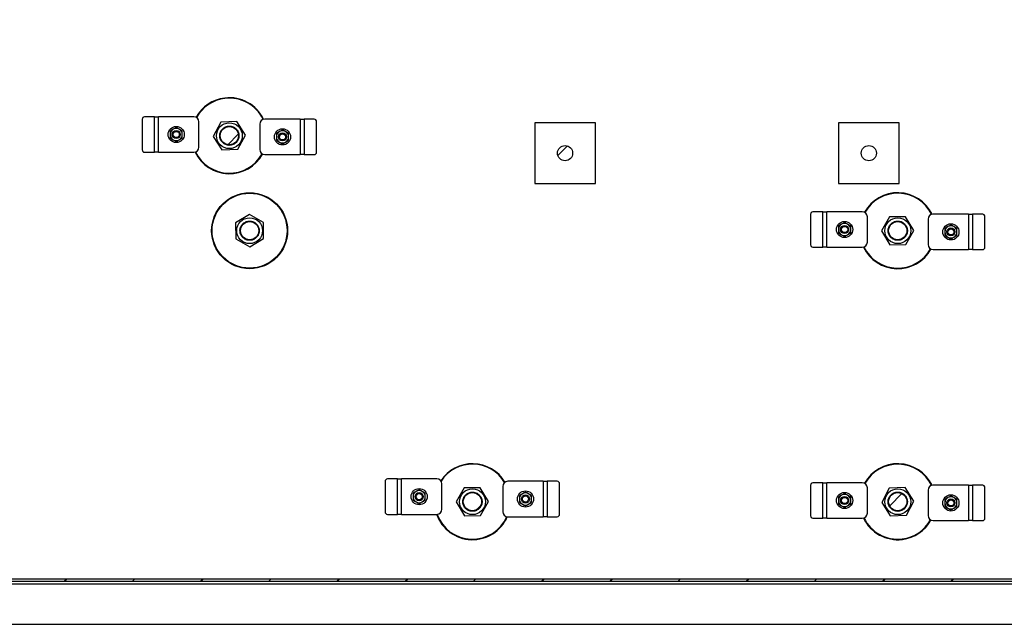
# Model space of a CAD drawing. Header units: millimetres. Extents: x 0 to 841, y 0 to 594.
# Tile 26 of 190: x 420 to 485, y 146 to 186. Entities that reach past the tile are written whole.
import ezdxf

# ---------------------------------------------------------------- set-up
doc = ezdxf.new("R2010")
doc.units = ezdxf.units.MM
doc.layers.add('COTES', color=1, linetype='Continuous')
doc.layers.add('TRAIT-FINS', color=9, linetype='Continuous')
doc.layers.add('TRAIT-FORT', color=4, linetype='Continuous', lineweight=25)
doc.styles.add('SLDTEXTSTYLE0', font='TXT', dxfattribs={"width": 0.75})
doc.dimstyles.new('SLDDIMSTYLE0', dxfattribs={"dimtxt": 3, "dimasz": 2, "dimexe": 0, "dimexo": 0.0625, "dimgap": 0.75, "dimtad": 1, "dimdec": 0, "dimlfac": 30, "dimrnd": 1e-09, "dimzin": 12, "dimdsep": 46, "dimtxsty": 'SLDTEXTSTYLE0', "dimsah": 1, "dimcen": 0.09, "dimadec": 0, "dimazin": 3, "dimtfac": 1, "dimtdec": 0, "dimtofl": 0, "dimtmove": 0, "dimatfit": 3, "dimfxl": 1, "dimfrac": 2, "dimtolj": 1, "dimtzin": 12, "dimarcsym": 0})

# ---------------------------------------------------------------- blocks, each defined once
blk = doc.blocks.new('_D_38')
at = {"layer": 'COTES', "color": 1, "transparency": 16777216}
for p, q in [((433.741, 248.368), (433.741, 277.051)), ((507.741, 173.034), (507.741, 277.051)), ((433.741, 276.051), (507.741, 276.051))]:
    blk.add_line(p, q, dxfattribs=at)
for points in [[(433.741, 276.051), (435.741, 275.551), (435.741, 276.551)], [(507.741, 276.051), (505.741, 276.551), (505.741, 275.551)]]:
    blk.add_solid(points, dxfattribs=at)
at = {"layer": 'COTES', "color": 1, "transparency": 16777216, "insert": (466.308, 279.919), "char_height": 3, "attachment_point": 1, "style": 'SLDTEXTSTYLE0'}
blk.add_mtext('2220', dxfattribs=at)

msp = doc.modelspace()

# ---------------------------------------------------------------- hatches: boundary and pattern name
at = {"layer": 'TRAIT-FINS'}
h = msp.add_hatch(dxfattribs=at)
h.set_pattern_fill('ANSI32', color=9, style=0)
edge = h.paths.add_edge_path(flags=0)
edge.add_arc((433.741, 178.284), 0.6, 0, 360)
h = msp.add_hatch(dxfattribs=at)
h.set_pattern_fill('ANSI31', color=9, style=0)
edge = h.paths.add_edge_path(flags=0)
edge.add_arc((455.841, 177.134), 0.5, 0, 360)
h = msp.add_hatch(dxfattribs=at)
h.set_pattern_fill('ANSI31', color=9, style=0)
edge = h.paths.add_edge_path(flags=0)
edge.add_arc((475.841, 177.134), 0.5, 0, 360)
h = msp.add_hatch(dxfattribs=at)
h.set_pattern_fill('ANSI32', color=9, style=0)
edge = h.paths.add_edge_path(flags=0)
edge.add_arc((435.074, 172.034), 0.6, 0, 360)
h = msp.add_hatch(dxfattribs=at)
h.set_pattern_fill('ANSI32', color=9, style=0)
edge = h.paths.add_edge_path(flags=0)
edge.add_arc((477.741, 172.034), 0.6, 0, 360)
h = msp.add_hatch(dxfattribs=at)
h.set_pattern_fill('ANSI32', color=9, style=0)
edge = h.paths.add_edge_path(flags=0)
edge.add_arc((449.741, 154.201), 0.6, 0, 360)
h = msp.add_hatch(dxfattribs=at)
h.set_pattern_fill('ANSI32', color=9, style=0)
edge = h.paths.add_edge_path(flags=0)
edge.add_arc((477.741, 154.201), 0.6, 0, 360)
h = msp.add_hatch(dxfattribs=at)
h.set_pattern_fill('ANSI31', color=9, style=0)
h.paths.add_polyline_path([(535.841, 149.134), (329.547, 149.134), (329.547, 148.968), (535.841, 148.968)], flags=0)

# ---------------------------------------------------------------- linework, layer by layer
at = {"layer": 'TRAIT-FORT', "color": 4, "linetype": 'Continuous', "lineweight": 25}
for p, q in [((428.004, 179.363), (428.004, 177.363)), ((428.808, 179.53), (428.149, 179.53)), ((428.808, 177.196), (428.808, 179.53)), ((428.808, 179.53), (429.075, 179.53)), ((429.075, 177.196), (429.075, 179.53)), ((431.408, 179.53), (429.075, 179.53)), ((431.742, 177.53), (431.742, 179.196)), ((433.175, 179.179), (432.683, 178.241)), ((434.233, 179.222), (433.175, 179.179)), ((434.798, 178.327), (434.233, 179.222)), ((435.74, 179.039), (435.74, 177.372)), ((438.407, 179.372), (436.073, 179.372)), ((438.407, 179.372), (438.407, 177.039)), ((438.407, 179.372), (438.673, 179.372)), ((438.673, 179.372), (438.673, 177.039)), ((439.333, 179.372), (438.673, 179.372)), ((439.477, 177.206), (439.477, 179.206)), ((457.841, 179.134), (453.841, 179.134)), ((453.841, 179.134), (453.841, 175.134)), ((457.841, 175.134), (457.841, 179.134)), ((477.841, 179.134), (473.841, 179.134)), ((473.841, 179.134), (473.841, 175.134)), ((477.841, 175.134), (477.841, 179.134)), ((434.307, 177.39), (434.798, 178.327)), ((432.683, 178.241), (433.249, 177.347)), ((428.149, 177.196), (428.808, 177.196)), ((429.075, 177.196), (428.808, 177.196)), ((429.075, 177.196), (431.408, 177.196)), ((433.249, 177.347), (434.307, 177.39)), ((436.073, 177.039), (438.407, 177.039)), ((438.673, 177.039), (438.407, 177.039)), ((438.673, 177.039), (439.333, 177.039)), ((453.841, 175.134), (457.841, 175.134)), ((473.841, 175.134), (477.841, 175.134)), ((435.061, 173.093), (434.151, 172.552)), ((435.984, 172.574), (435.061, 173.093)), ((472.004, 173.113), (472.004, 171.113)), ((472.808, 173.28), (472.149, 173.28)), ((472.808, 170.946), (472.808, 173.28)), ((472.808, 173.28), (473.075, 173.28)), ((473.075, 170.946), (473.075, 173.28)), ((475.408, 173.28), (473.075, 173.28)), ((482.407, 173.122), (480.073, 173.122)), ((482.407, 173.122), (482.407, 170.789)), ((482.407, 173.122), (482.673, 173.122)), ((482.673, 173.122), (482.673, 170.789)), ((483.333, 173.122), (482.673, 173.122)), ((434.151, 172.552), (434.164, 171.494)), ((435.997, 171.516), (435.984, 172.574)), ((475.742, 171.28), (475.742, 172.946)), ((477.201, 172.944), (476.682, 172.021)), ((478.259, 172.957), (477.201, 172.944)), ((478.799, 172.047), (478.259, 172.957)), ((479.74, 172.789), (479.74, 171.122)), ((483.477, 170.956), (483.477, 172.956)), ((476.682, 172.021), (477.223, 171.111)), ((478.281, 171.124), (478.799, 172.047)), ((434.164, 171.494), (435.087, 170.976)), ((435.087, 170.976), (435.997, 171.516)), ((477.223, 171.111), (478.281, 171.124)), ((472.149, 170.946), (472.808, 170.946)), ((473.075, 170.946), (472.808, 170.946)), ((473.075, 170.946), (475.408, 170.946)), ((480.073, 170.789), (482.407, 170.789)), ((482.673, 170.789), (482.407, 170.789)), ((482.673, 170.789), (483.333, 170.789)), ((444.804, 155.702), (444.144, 155.702)), ((444.804, 153.369), (444.804, 155.702)), ((444.804, 155.702), (445.07, 155.702)), ((445.07, 153.369), (445.07, 155.702)), ((447.404, 155.702), (445.07, 155.702)), ((444, 155.535), (444, 153.535)), ((447.737, 153.702), (447.737, 155.369)), ((449.201, 155.111), (448.682, 154.188)), ((450.259, 155.124), (449.201, 155.111)), ((450.799, 154.214), (450.259, 155.124)), ((451.735, 155.211), (451.735, 153.545)), ((454.402, 155.545), (452.069, 155.545)), ((454.402, 155.545), (454.402, 153.211)), ((454.402, 155.545), (454.669, 155.545)), ((454.669, 155.545), (454.669, 153.211)), ((455.328, 155.545), (454.669, 155.545)), ((455.473, 153.378), (455.473, 155.378)), ((472.004, 155.28), (472.004, 153.28)), ((472.808, 155.446), (472.149, 155.446)), ((472.808, 153.113), (472.808, 155.446)), ((472.808, 155.446), (473.075, 155.446)), ((475.408, 155.446), (473.075, 155.446)), ((473.075, 153.113), (473.075, 155.446)), ((475.742, 153.446), (475.742, 155.113)), ((477.175, 155.095), (476.683, 154.158)), ((478.233, 155.138), (477.175, 155.095)), ((478.798, 154.244), (478.233, 155.138)), ((479.74, 154.956), (479.74, 153.289)), ((482.407, 155.289), (480.073, 155.289)), ((482.407, 155.289), (482.407, 152.956)), ((482.407, 155.289), (482.673, 155.289)), ((482.673, 155.289), (482.673, 152.956)), ((483.333, 155.289), (482.673, 155.289)), ((483.477, 153.122), (483.477, 155.122)), ((448.682, 154.188), (449.223, 153.278)), ((450.281, 153.291), (450.799, 154.214)), ((476.683, 154.158), (477.249, 153.264)), ((478.307, 153.306), (478.798, 154.244)), ((444.144, 153.369), (444.804, 153.369)), ((445.07, 153.369), (444.804, 153.369)), ((445.07, 153.369), (447.404, 153.369)), ((449.223, 153.278), (450.281, 153.291)), ((452.069, 153.211), (454.402, 153.211)), ((454.669, 153.211), (454.402, 153.211)), ((454.669, 153.211), (455.328, 153.211)), ((472.149, 153.113), (472.808, 153.113)), ((473.075, 153.113), (472.808, 153.113)), ((473.075, 153.113), (475.408, 153.113)), ((477.249, 153.264), (478.307, 153.306)), ((480.073, 152.956), (482.407, 152.956)), ((482.673, 152.956), (482.407, 152.956)), ((482.673, 152.956), (483.333, 152.956)), ((329.547, 149.134), (535.841, 149.134)), ((329.547, 148.968), (535.841, 148.968)), ((329.547, 148.801), (535.841, 148.801)), ((329.547, 146.134), (535.841, 146.134))]:
    msp.add_line(p, q, dxfattribs=at)
for centre, radius in [((433.741, 178.284), 0.852), ((430.242, 178.363), 0.533), ((430.242, 178.363), 0.267), ((430.242, 178.363), 0.203), ((433.741, 178.284), 0.6), ((437.24, 178.206), 0.533), ((437.24, 178.206), 0.267), ((437.24, 178.206), 0.203), ((455.841, 177.134), 0.5), ((475.841, 177.134), 0.5), ((435.074, 172.034), 2.5), ((435.074, 172.034), 2.467), ((435.074, 172.034), 0.852), ((435.074, 172.034), 0.6), ((474.242, 172.113), 0.533), ((477.741, 172.034), 0.852), ((477.741, 172.034), 0.6), ((481.24, 171.956), 0.533), ((474.242, 172.113), 0.267), ((474.242, 172.113), 0.203), ((481.24, 171.956), 0.267), ((481.24, 171.956), 0.203), ((446.237, 154.535), 0.533), ((449.741, 154.201), 0.852), ((477.741, 154.201), 0.852), ((446.237, 154.535), 0.267), ((446.237, 154.535), 0.203), ((449.741, 154.201), 0.6), ((453.235, 154.378), 0.533), ((453.235, 154.378), 0.267), ((453.235, 154.378), 0.203), ((474.242, 154.28), 0.533), ((474.242, 154.28), 0.267), ((474.242, 154.28), 0.203), ((477.741, 154.201), 0.6), ((481.24, 154.122), 0.533), ((481.24, 154.122), 0.267), ((481.24, 154.122), 0.203)]:
    msp.add_circle(centre, radius, dxfattribs=at)
for centre, radius, start, end in [((433.741, 178.284), 2.5, 96.9484, 151.00638), ((433.741, 178.284), 2.467, 96.9484, 151.00373), ((433.741, 178.284), 2.5, 25.56706, 96.9484), ((433.741, 178.284), 2.467, 25.69337, 96.9484), ((428.161, 179.373), 0.157, 94.40195, 183.81126), ((431.408, 179.196), 0.333, 360, 90), ((436.073, 179.039), 0.333, 90, 180), ((439.321, 179.216), 0.157, 356.18874, 85.59805), ((430.242, 178.363), 0.4, 120, 180), ((430.242, 178.363), 0.4, 180, 240), ((430.242, 178.363), 0.4, 60, 120), ((430.242, 178.363), 0.4, 0, 60), ((430.242, 178.363), 0.4, 300, 0), ((437.24, 178.206), 0.4, 120, 180), ((437.24, 178.206), 0.4, 60, 120), ((437.24, 178.206), 0.4, 0, 60), ((430.242, 178.363), 0.4, 240, 300), ((437.24, 178.206), 0.4, 180, 240), ((437.24, 178.206), 0.4, 240, 300), ((437.24, 178.206), 0.4, 300, 0), ((428.161, 177.352), 0.157, 176.18874, 265.59805), ((431.408, 177.53), 0.333, 270, 360), ((433.741, 178.284), 2.5, 205.56706, 331.00638), ((433.741, 178.284), 2.467, 205.69337, 331.00373), ((436.073, 177.372), 0.333, 180, 270), ((439.321, 177.195), 0.157, 274.40195, 3.81126), ((477.741, 172.034), 2.5, 25.56707, 151.00638), ((477.741, 172.034), 2.467, 25.69337, 151.00373), ((472.161, 173.123), 0.157, 94.40195, 183.81126), ((475.408, 172.946), 0.333, 360, 90), ((480.073, 172.789), 0.333, 90, 180), ((483.321, 172.966), 0.157, 356.18874, 85.59805), ((474.242, 172.113), 0.4, 120, 180), ((474.242, 172.113), 0.4, 60, 120), ((474.242, 172.113), 0.4, 0, 60), ((474.242, 172.113), 0.4, 180, 240), ((474.242, 172.113), 0.4, 300, 0), ((481.24, 171.956), 0.4, 120, 180), ((481.24, 171.956), 0.4, 180, 240), ((481.24, 171.956), 0.4, 60, 120), ((481.24, 171.956), 0.4, 0, 60), ((481.24, 171.956), 0.4, 300, 0), ((474.242, 172.113), 0.4, 240, 300), ((475.408, 171.28), 0.333, 270, 360), ((480.073, 171.122), 0.333, 180, 270), ((481.24, 171.956), 0.4, 240, 300), ((472.161, 171.102), 0.157, 176.18874, 265.59805), ((477.741, 172.034), 2.5, 205.56707, 331.00638), ((477.741, 172.034), 2.467, 205.69337, 331.00373), ((483.321, 170.945), 0.157, 274.40195, 3.81126), ((449.741, 154.201), 2.5, 31.0067, 146.41145), ((449.741, 154.201), 2.467, 30.93108, 146.68199), ((477.741, 154.201), 2.5, 25.56706, 151.00638), ((477.741, 154.201), 2.467, 25.69337, 151.00373), ((444.156, 155.546), 0.157, 94.40195, 183.81126), ((447.404, 155.369), 0.333, 360, 90), ((446.237, 154.535), 0.4, 60, 120), ((452.069, 155.211), 0.333, 90, 180), ((455.316, 155.388), 0.157, 356.18874, 85.59805), ((472.161, 155.29), 0.157, 94.40195, 183.81126), ((475.408, 155.113), 0.333, 360, 90), ((480.073, 154.956), 0.333, 90, 180), ((483.321, 155.133), 0.157, 356.18874, 85.59805), ((446.237, 154.535), 0.4, 120, 180), ((446.237, 154.535), 0.4, 180, 240), ((446.237, 154.535), 0.4, 0, 60), ((446.237, 154.535), 0.4, 300, 0), ((453.235, 154.378), 0.4, 120, 180), ((453.235, 154.378), 0.4, 180, 240), ((453.235, 154.378), 0.4, 60, 120), ((453.235, 154.378), 0.4, 0, 60), ((453.235, 154.378), 0.4, 300, 0), ((474.242, 154.28), 0.4, 120, 180), ((474.242, 154.28), 0.4, 180, 240), ((474.242, 154.28), 0.4, 60, 120), ((474.242, 154.28), 0.4, 0, 60), ((474.242, 154.28), 0.4, 300, 0), ((481.24, 154.122), 0.4, 120, 180), ((481.24, 154.122), 0.4, 60, 120), ((481.24, 154.122), 0.4, 0, 60), ((446.237, 154.535), 0.4, 240, 300), ((447.404, 153.702), 0.333, 270, 360), ((453.235, 154.378), 0.4, 240, 300), ((474.242, 154.28), 0.4, 240, 300), ((481.24, 154.122), 0.4, 180, 240), ((481.24, 154.122), 0.4, 240, 300), ((481.24, 154.122), 0.4, 300, 0), ((444.156, 153.525), 0.157, 176.18874, 265.59805), ((449.741, 154.201), 2.5, 199.44148, 336.72178), ((449.741, 154.201), 2.467, 199.70672, 336.5152), ((452.069, 153.545), 0.333, 180, 270), ((455.316, 153.368), 0.157, 274.40195, 3.81126), ((472.161, 153.269), 0.157, 176.18874, 265.59805), ((475.408, 153.446), 0.333, 270, 360), ((477.741, 154.201), 2.5, 205.56706, 276.9484), ((477.741, 154.201), 2.467, 205.69337, 276.9484), ((477.741, 154.201), 2.467, 276.9484, 331.00373), ((477.741, 154.201), 2.5, 276.9484, 331.00638), ((480.073, 153.289), 0.333, 180, 270), ((483.321, 153.112), 0.157, 274.40195, 3.81126)]:
    msp.add_arc(centre, radius, start, end, dxfattribs=at)
for points, knots in [([(433.18, 178.578), (433.2, 178.612), (433.241, 178.68), (433.327, 178.768), (433.431, 178.842), (433.551, 178.893), (433.658, 178.915), (433.744, 178.919), (433.828, 178.914), (433.928, 178.894), (434, 178.861), (434.035, 178.845)], [0, 0, 0, 0, 0.116497, 0.239972, 0.36858, 0.499917, 0.631255, 0.695633, 0.760028, 0.883503, 1, 1, 1, 1]), ([(430.042, 178.709), (430.008, 178.69), (429.941, 178.651), (429.875, 178.613), (429.842, 178.594)], [0, 0, 0, 0, 0.497844, 1, 1, 1, 1]), ([(429.842, 178.594), (429.842, 178.556), (429.842, 178.479), (429.842, 178.402), (429.842, 178.363)], [0, 0, 0, 0, 0.4981655, 1, 1, 1, 1]), ([(429.842, 178.363), (429.842, 178.324), (429.842, 178.247), (429.842, 178.17), (429.842, 178.132)], [0, 0, 0, 0, 0.497844, 1, 1, 1, 1]), ([(430.242, 178.825), (430.209, 178.806), (430.143, 178.767), (430.075, 178.729), (430.042, 178.709)], [0, 0, 0, 0, 0.498165, 1, 1, 1, 1]), ([(430.442, 178.709), (430.408, 178.729), (430.341, 178.767), (430.275, 178.806), (430.242, 178.825)], [0, 0, 0, 0, 0.4978438, 1, 1, 1, 1]), ([(430.642, 178.594), (430.609, 178.613), (430.543, 178.651), (430.475, 178.69), (430.442, 178.709)], [0, 0, 0, 0, 0.498165, 1, 1, 1, 1]), ([(430.642, 178.363), (430.642, 178.401), (430.642, 178.479), (430.642, 178.555), (430.642, 178.594)], [0, 0, 0, 0, 0.497844, 1, 1, 1, 1]), ([(430.642, 178.132), (430.642, 178.17), (430.642, 178.247), (430.642, 178.324), (430.642, 178.363)], [0, 0, 0, 0, 0.498165, 1, 1, 1, 1]), ([(434.302, 177.99), (434.282, 177.957), (434.241, 177.888), (434.155, 177.8), (434.051, 177.727), (433.931, 177.675), (433.824, 177.654), (433.738, 177.65), (433.654, 177.654), (433.555, 177.675), (433.445, 177.72), (433.345, 177.785), (433.257, 177.87), (433.183, 177.974), (433.132, 178.094), (433.11, 178.201), (433.106, 178.287), (433.111, 178.371), (433.131, 178.471), (433.164, 178.543), (433.18, 178.578)], [0, 0, 0, 0, 0.058248, 0.119986, 0.18429, 0.249959, 0.315627, 0.347816, 0.380014, 0.441752, 0.5, 0.558248, 0.619986, 0.68429, 0.749959, 0.815627, 0.847816, 0.880014, 0.941752, 1, 1, 1, 1]), ([(434.035, 178.845), (434.068, 178.825), (434.137, 178.785), (434.225, 178.699), (434.298, 178.594), (434.35, 178.474), (434.371, 178.367), (434.375, 178.281), (434.37, 178.197), (434.351, 178.098), (434.318, 178.025), (434.302, 177.99)], [0, 0, 0, 0, 0.1164968, 0.2399717, 0.3685799, 0.4999174, 0.6312549, 0.6956328, 0.7600283, 0.8835032, 1, 1, 1, 1]), ([(437.04, 178.552), (437.007, 178.533), (436.939, 178.494), (436.873, 178.456), (436.84, 178.436)], [0, 0, 0, 0, 0.497844, 1, 1, 1, 1]), ([(436.84, 178.436), (436.84, 178.398), (436.84, 178.322), (436.84, 178.244), (436.84, 178.206)], [0, 0, 0, 0, 0.4981655, 1, 1, 1, 1]), ([(437.24, 178.667), (437.207, 178.648), (437.141, 178.61), (437.074, 178.571), (437.04, 178.552)], [0, 0, 0, 0, 0.4981655, 1, 1, 1, 1]), ([(437.44, 178.552), (437.407, 178.571), (437.339, 178.61), (437.273, 178.648), (437.24, 178.667)], [0, 0, 0, 0, 0.4978437, 1, 1, 1, 1]), ([(437.64, 178.436), (437.607, 178.456), (437.541, 178.494), (437.474, 178.532), (437.44, 178.552)], [0, 0, 0, 0, 0.498165, 1, 1, 1, 1]), ([(437.64, 178.206), (437.64, 178.244), (437.64, 178.322), (437.64, 178.398), (437.64, 178.436)], [0, 0, 0, 0, 0.497844, 1, 1, 1, 1]), ([(429.842, 178.132), (429.875, 178.113), (429.941, 178.075), (430.008, 178.036), (430.042, 178.016)], [0, 0, 0, 0, 0.498165, 1, 1, 1, 1]), ([(430.042, 178.016), (430.075, 177.997), (430.142, 177.958), (430.208, 177.92), (430.242, 177.901)], [0, 0, 0, 0, 0.497844, 1, 1, 1, 1]), ([(430.242, 177.901), (430.275, 177.92), (430.341, 177.958), (430.408, 177.997), (430.442, 178.016)], [0, 0, 0, 0, 0.498165, 1, 1, 1, 1]), ([(430.442, 178.016), (430.475, 178.036), (430.542, 178.074), (430.608, 178.113), (430.642, 178.132)], [0, 0, 0, 0, 0.497844, 1, 1, 1, 1]), ([(436.84, 178.206), (436.84, 178.167), (436.84, 178.089), (436.84, 178.013), (436.84, 177.975)], [0, 0, 0, 0, 0.497844, 1, 1, 1, 1]), ([(436.84, 177.975), (436.873, 177.956), (436.939, 177.917), (437.006, 177.879), (437.04, 177.859)], [0, 0, 0, 0, 0.498165, 1, 1, 1, 1]), ([(437.04, 177.859), (437.073, 177.84), (437.14, 177.801), (437.207, 177.763), (437.24, 177.744)], [0, 0, 0, 0, 0.4978438, 1, 1, 1, 1]), ([(437.24, 177.744), (437.273, 177.763), (437.339, 177.801), (437.406, 177.84), (437.44, 177.859)], [0, 0, 0, 0, 0.498165, 1, 1, 1, 1]), ([(437.44, 177.859), (437.473, 177.878), (437.54, 177.917), (437.607, 177.955), (437.64, 177.975)], [0, 0, 0, 0, 0.4978438, 1, 1, 1, 1]), ([(437.64, 177.975), (437.64, 178.013), (437.64, 178.089), (437.64, 178.167), (437.64, 178.206)], [0, 0, 0, 0, 0.498165, 1, 1, 1, 1]), ([(435.397, 171.49), (435.363, 171.472), (435.293, 171.435), (435.173, 171.405), (435.046, 171.397), (434.917, 171.416), (434.814, 171.454), (434.739, 171.496), (434.67, 171.543), (434.596, 171.613), (434.527, 171.709), (434.476, 171.816), (434.444, 171.935), (434.437, 172.063), (434.456, 172.192), (434.494, 172.294), (434.536, 172.37), (434.584, 172.438), (434.652, 172.513), (434.719, 172.557), (434.751, 172.579)], [0, 0, 0, 0, 0.0582484, 0.1199858, 0.18429, 0.2499587, 0.3156275, 0.3478164, 0.3800142, 0.4417516, 0.5, 0.5582484, 0.6199858, 0.68429, 0.7499587, 0.8156275, 0.8478164, 0.8800142, 0.9417516, 1, 1, 1, 1]), ([(434.751, 172.579), (434.785, 172.597), (434.856, 172.634), (434.975, 172.664), (435.103, 172.671), (435.232, 172.652), (435.334, 172.615), (435.41, 172.573), (435.478, 172.525), (435.553, 172.456), (435.597, 172.39), (435.619, 172.357)], [0, 0, 0, 0, 0.116497, 0.239972, 0.36858, 0.499917, 0.631255, 0.695633, 0.760028, 0.883503, 1, 1, 1, 1]), ([(474.042, 172.459), (474.008, 172.44), (473.941, 172.401), (473.875, 172.363), (473.842, 172.344)], [0, 0, 0, 0, 0.497844, 1, 1, 1, 1]), ([(474.242, 172.575), (474.209, 172.556), (474.143, 172.517), (474.075, 172.479), (474.042, 172.459)], [0, 0, 0, 0, 0.498165, 1, 1, 1, 1]), ([(474.442, 172.459), (474.408, 172.479), (474.341, 172.517), (474.275, 172.556), (474.242, 172.575)], [0, 0, 0, 0, 0.4978438, 1, 1, 1, 1]), ([(474.642, 172.344), (474.609, 172.363), (474.543, 172.401), (474.475, 172.44), (474.442, 172.459)], [0, 0, 0, 0, 0.498165, 1, 1, 1, 1]), ([(477.196, 171.711), (477.178, 171.745), (477.141, 171.816), (477.111, 171.935), (477.104, 172.063), (477.123, 172.192), (477.161, 172.294), (477.202, 172.37), (477.25, 172.438), (477.32, 172.512), (477.416, 172.582), (477.523, 172.633), (477.642, 172.664), (477.769, 172.671), (477.898, 172.652), (478.001, 172.615), (478.076, 172.573), (478.145, 172.525), (478.22, 172.456), (478.264, 172.39), (478.285, 172.357)], [0, 0, 0, 0, 0.058248, 0.119986, 0.18429, 0.249959, 0.315627, 0.347816, 0.380014, 0.441752, 0.5, 0.558248, 0.619986, 0.68429, 0.749959, 0.815627, 0.847816, 0.880014, 0.941752, 1, 1, 1, 1]), ([(481.24, 172.417), (481.207, 172.398), (481.141, 172.36), (481.074, 172.321), (481.04, 172.302)], [0, 0, 0, 0, 0.498165, 1, 1, 1, 1]), ([(481.44, 172.302), (481.407, 172.321), (481.339, 172.36), (481.273, 172.398), (481.24, 172.417)], [0, 0, 0, 0, 0.497844, 1, 1, 1, 1]), ([(435.619, 172.357), (435.637, 172.323), (435.674, 172.253), (435.704, 172.133), (435.711, 172.006), (435.692, 171.877), (435.655, 171.774), (435.613, 171.699), (435.565, 171.63), (435.496, 171.555), (435.43, 171.511), (435.397, 171.49)], [0, 0, 0, 0, 0.116497, 0.239972, 0.36858, 0.499917, 0.631255, 0.695633, 0.760028, 0.883503, 1, 1, 1, 1]), ([(473.842, 172.344), (473.842, 172.306), (473.842, 172.229), (473.842, 172.152), (473.842, 172.113)], [0, 0, 0, 0, 0.4981655, 1, 1, 1, 1]), ([(473.842, 172.113), (473.842, 172.074), (473.842, 171.997), (473.842, 171.92), (473.842, 171.882)], [0, 0, 0, 0, 0.497844, 1, 1, 1, 1]), ([(473.842, 171.882), (473.875, 171.863), (473.941, 171.825), (474.008, 171.786), (474.042, 171.766)], [0, 0, 0, 0, 0.498165, 1, 1, 1, 1]), ([(474.442, 171.766), (474.475, 171.786), (474.542, 171.824), (474.608, 171.863), (474.642, 171.882)], [0, 0, 0, 0, 0.497844, 1, 1, 1, 1]), ([(474.642, 172.113), (474.642, 172.151), (474.642, 172.229), (474.642, 172.305), (474.642, 172.344)], [0, 0, 0, 0, 0.497844, 1, 1, 1, 1]), ([(474.642, 171.882), (474.642, 171.92), (474.642, 171.997), (474.642, 172.074), (474.642, 172.113)], [0, 0, 0, 0, 0.498165, 1, 1, 1, 1]), ([(478.285, 172.357), (478.303, 172.323), (478.34, 172.253), (478.37, 172.133), (478.378, 172.006), (478.359, 171.877), (478.321, 171.774), (478.279, 171.699), (478.232, 171.63), (478.163, 171.555), (478.096, 171.511), (478.064, 171.49)], [0, 0, 0, 0, 0.1164968, 0.2399717, 0.3685799, 0.4999174, 0.6312549, 0.6956328, 0.7600283, 0.8835032, 1, 1, 1, 1]), ([(481.04, 172.302), (481.007, 172.283), (480.939, 172.244), (480.873, 172.206), (480.84, 172.186)], [0, 0, 0, 0, 0.497844, 1, 1, 1, 1]), ([(480.84, 172.186), (480.84, 172.148), (480.84, 172.072), (480.84, 171.994), (480.84, 171.956)], [0, 0, 0, 0, 0.4981655, 1, 1, 1, 1]), ([(480.84, 171.956), (480.84, 171.917), (480.84, 171.839), (480.84, 171.763), (480.84, 171.725)], [0, 0, 0, 0, 0.497844, 1, 1, 1, 1]), ([(481.64, 172.186), (481.607, 172.206), (481.541, 172.244), (481.474, 172.282), (481.44, 172.302)], [0, 0, 0, 0, 0.498165, 1, 1, 1, 1]), ([(481.64, 171.956), (481.64, 171.994), (481.64, 172.072), (481.64, 172.148), (481.64, 172.186)], [0, 0, 0, 0, 0.497844, 1, 1, 1, 1]), ([(481.64, 171.725), (481.64, 171.763), (481.64, 171.839), (481.64, 171.917), (481.64, 171.956)], [0, 0, 0, 0, 0.498165, 1, 1, 1, 1]), ([(474.042, 171.766), (474.075, 171.747), (474.142, 171.708), (474.208, 171.67), (474.242, 171.651)], [0, 0, 0, 0, 0.497844, 1, 1, 1, 1]), ([(474.242, 171.651), (474.275, 171.67), (474.341, 171.708), (474.408, 171.747), (474.442, 171.766)], [0, 0, 0, 0, 0.498165, 1, 1, 1, 1]), ([(478.064, 171.49), (478.03, 171.472), (477.959, 171.435), (477.84, 171.405), (477.712, 171.397), (477.583, 171.416), (477.481, 171.454), (477.405, 171.496), (477.337, 171.544), (477.262, 171.612), (477.218, 171.679), (477.196, 171.711)], [0, 0, 0, 0, 0.116497, 0.239972, 0.36858, 0.499917, 0.631255, 0.695633, 0.760028, 0.883503, 1, 1, 1, 1]), ([(480.84, 171.725), (480.873, 171.706), (480.939, 171.667), (481.006, 171.629), (481.04, 171.609)], [0, 0, 0, 0, 0.498165, 1, 1, 1, 1]), ([(481.04, 171.609), (481.073, 171.59), (481.14, 171.551), (481.207, 171.513), (481.24, 171.494)], [0, 0, 0, 0, 0.497844, 1, 1, 1, 1]), ([(481.24, 171.494), (481.273, 171.513), (481.339, 171.551), (481.406, 171.59), (481.44, 171.609)], [0, 0, 0, 0, 0.498165, 1, 1, 1, 1]), ([(481.44, 171.609), (481.473, 171.628), (481.54, 171.667), (481.607, 171.705), (481.64, 171.725)], [0, 0, 0, 0, 0.4978438, 1, 1, 1, 1]), ([(446.237, 154.997), (446.204, 154.978), (446.138, 154.94), (446.071, 154.901), (446.037, 154.882)], [0, 0, 0, 0, 0.498165, 1, 1, 1, 1]), ([(446.437, 154.882), (446.404, 154.901), (446.337, 154.94), (446.27, 154.978), (446.237, 154.997)], [0, 0, 0, 0, 0.4978438, 1, 1, 1, 1]), ([(446.037, 154.882), (446.004, 154.863), (445.937, 154.824), (445.87, 154.786), (445.837, 154.766)], [0, 0, 0, 0, 0.497844, 1, 1, 1, 1]), ([(445.837, 154.766), (445.837, 154.728), (445.837, 154.652), (445.837, 154.574), (445.837, 154.535)], [0, 0, 0, 0, 0.4981655, 1, 1, 1, 1]), ([(445.837, 154.535), (445.837, 154.497), (445.837, 154.419), (445.837, 154.343), (445.837, 154.304)], [0, 0, 0, 0, 0.497844, 1, 1, 1, 1]), ([(445.837, 154.304), (445.87, 154.285), (445.936, 154.247), (446.003, 154.208), (446.037, 154.189)], [0, 0, 0, 0, 0.498165, 1, 1, 1, 1]), ([(446.637, 154.766), (446.604, 154.785), (446.538, 154.824), (446.471, 154.862), (446.437, 154.882)], [0, 0, 0, 0, 0.498165, 1, 1, 1, 1]), ([(446.437, 154.189), (446.47, 154.208), (446.538, 154.247), (446.604, 154.285), (446.637, 154.304)], [0, 0, 0, 0, 0.497844, 1, 1, 1, 1]), ([(446.637, 154.535), (446.637, 154.574), (446.637, 154.651), (446.637, 154.728), (446.637, 154.766)], [0, 0, 0, 0, 0.497844, 1, 1, 1, 1]), ([(446.637, 154.304), (446.637, 154.343), (446.637, 154.419), (446.637, 154.497), (446.637, 154.535)], [0, 0, 0, 0, 0.498165, 1, 1, 1, 1]), ([(449.196, 153.878), (449.178, 153.912), (449.141, 153.982), (449.111, 154.102), (449.104, 154.229), (449.123, 154.358), (449.161, 154.461), (449.202, 154.536), (449.25, 154.605), (449.319, 154.68), (449.385, 154.724), (449.418, 154.745)], [0, 0, 0, 0, 0.116497, 0.239972, 0.36858, 0.499917, 0.631255, 0.695633, 0.760028, 0.883503, 1, 1, 1, 1]), ([(450.285, 154.524), (450.303, 154.49), (450.34, 154.419), (450.37, 154.3), (450.378, 154.172), (450.359, 154.043), (450.321, 153.941), (450.279, 153.865), (450.232, 153.797), (450.162, 153.723), (450.066, 153.653), (449.959, 153.602), (449.84, 153.571), (449.712, 153.564), (449.583, 153.583), (449.481, 153.621), (449.405, 153.662), (449.337, 153.71), (449.262, 153.779), (449.218, 153.845), (449.196, 153.878)], [0, 0, 0, 0, 0.0582484, 0.1199858, 0.18429, 0.2499587, 0.3156275, 0.3478164, 0.3800142, 0.4417516, 0.5, 0.5582484, 0.6199858, 0.68429, 0.7499587, 0.8156275, 0.8478164, 0.8800142, 0.9417516, 1, 1, 1, 1]), ([(449.418, 154.745), (449.452, 154.763), (449.522, 154.8), (449.642, 154.83), (449.769, 154.838), (449.898, 154.819), (450.001, 154.781), (450.076, 154.739), (450.145, 154.692), (450.22, 154.623), (450.264, 154.556), (450.285, 154.524)], [0, 0, 0, 0, 0.1164968, 0.2399717, 0.3685799, 0.4999174, 0.6312549, 0.6956328, 0.7600283, 0.8835032, 1, 1, 1, 1]), ([(453.035, 154.724), (453.002, 154.705), (452.935, 154.666), (452.869, 154.628), (452.835, 154.609)], [0, 0, 0, 0, 0.4978437, 1, 1, 1, 1]), ([(452.835, 154.609), (452.835, 154.571), (452.835, 154.494), (452.835, 154.417), (452.835, 154.378)], [0, 0, 0, 0, 0.4981655, 1, 1, 1, 1]), ([(452.835, 154.378), (452.835, 154.34), (452.835, 154.262), (452.835, 154.186), (452.835, 154.147)], [0, 0, 0, 0, 0.497844, 1, 1, 1, 1]), ([(453.235, 154.84), (453.202, 154.821), (453.136, 154.783), (453.069, 154.744), (453.035, 154.724)], [0, 0, 0, 0, 0.498165, 1, 1, 1, 1]), ([(453.435, 154.724), (453.402, 154.744), (453.335, 154.783), (453.269, 154.821), (453.235, 154.84)], [0, 0, 0, 0, 0.497844, 1, 1, 1, 1]), ([(453.635, 154.609), (453.602, 154.628), (453.536, 154.666), (453.469, 154.705), (453.435, 154.724)], [0, 0, 0, 0, 0.498165, 1, 1, 1, 1]), ([(453.635, 154.378), (453.635, 154.417), (453.635, 154.494), (453.635, 154.571), (453.635, 154.609)], [0, 0, 0, 0, 0.4978437, 1, 1, 1, 1]), ([(453.635, 154.147), (453.635, 154.185), (453.635, 154.262), (453.635, 154.339), (453.635, 154.378)], [0, 0, 0, 0, 0.498165, 1, 1, 1, 1]), ([(474.042, 154.626), (474.008, 154.607), (473.941, 154.568), (473.875, 154.53), (473.842, 154.51)], [0, 0, 0, 0, 0.497844, 1, 1, 1, 1]), ([(473.842, 154.51), (473.842, 154.472), (473.842, 154.396), (473.842, 154.318), (473.842, 154.28)], [0, 0, 0, 0, 0.4981655, 1, 1, 1, 1]), ([(473.842, 154.28), (473.842, 154.241), (473.842, 154.163), (473.842, 154.087), (473.842, 154.049)], [0, 0, 0, 0, 0.497844, 1, 1, 1, 1]), ([(474.242, 154.741), (474.209, 154.722), (474.143, 154.684), (474.075, 154.645), (474.042, 154.626)], [0, 0, 0, 0, 0.498165, 1, 1, 1, 1]), ([(474.442, 154.626), (474.408, 154.645), (474.341, 154.684), (474.275, 154.722), (474.242, 154.741)], [0, 0, 0, 0, 0.497844, 1, 1, 1, 1]), ([(474.642, 154.51), (474.609, 154.53), (474.543, 154.568), (474.475, 154.607), (474.442, 154.626)], [0, 0, 0, 0, 0.498165, 1, 1, 1, 1]), ([(474.642, 154.28), (474.642, 154.318), (474.642, 154.396), (474.642, 154.472), (474.642, 154.51)], [0, 0, 0, 0, 0.497844, 1, 1, 1, 1]), ([(474.642, 154.049), (474.642, 154.087), (474.642, 154.163), (474.642, 154.241), (474.642, 154.28)], [0, 0, 0, 0, 0.498165, 1, 1, 1, 1]), ([(477.447, 153.64), (477.413, 153.66), (477.345, 153.701), (477.257, 153.787), (477.183, 153.891), (477.132, 154.011), (477.11, 154.118), (477.106, 154.204), (477.111, 154.288), (477.131, 154.388), (477.164, 154.46), (477.18, 154.495)], [0, 0, 0, 0, 0.1164968, 0.2399717, 0.3685799, 0.4999174, 0.6312549, 0.6956328, 0.7600283, 0.8835032, 1, 1, 1, 1]), ([(477.18, 154.495), (477.2, 154.528), (477.241, 154.597), (477.327, 154.685), (477.431, 154.758), (477.551, 154.81), (477.658, 154.831), (477.744, 154.835), (477.828, 154.831), (477.927, 154.81), (478.037, 154.765), (478.136, 154.7), (478.225, 154.615), (478.298, 154.511), (478.35, 154.391), (478.371, 154.284), (478.375, 154.198), (478.37, 154.114), (478.351, 154.014), (478.318, 153.942), (478.302, 153.907)], [0, 0, 0, 0, 0.0582484, 0.1199858, 0.18429, 0.2499587, 0.3156275, 0.3478164, 0.3800142, 0.4417516, 0.5, 0.5582484, 0.6199858, 0.68429, 0.7499587, 0.8156275, 0.8478164, 0.8800142, 0.9417516, 1, 1, 1, 1]), ([(481.04, 154.469), (481.007, 154.449), (480.939, 154.411), (480.873, 154.372), (480.84, 154.353)], [0, 0, 0, 0, 0.4978437, 1, 1, 1, 1]), ([(480.84, 154.353), (480.84, 154.315), (480.84, 154.239), (480.84, 154.161), (480.84, 154.122)], [0, 0, 0, 0, 0.4981655, 1, 1, 1, 1]), ([(481.24, 154.584), (481.207, 154.565), (481.141, 154.527), (481.074, 154.488), (481.04, 154.469)], [0, 0, 0, 0, 0.498165, 1, 1, 1, 1]), ([(481.44, 154.469), (481.407, 154.488), (481.339, 154.527), (481.273, 154.565), (481.24, 154.584)], [0, 0, 0, 0, 0.497844, 1, 1, 1, 1]), ([(481.64, 154.353), (481.607, 154.372), (481.541, 154.41), (481.474, 154.449), (481.44, 154.469)], [0, 0, 0, 0, 0.498165, 1, 1, 1, 1]), ([(481.64, 154.122), (481.64, 154.161), (481.64, 154.238), (481.64, 154.315), (481.64, 154.353)], [0, 0, 0, 0, 0.4978437, 1, 1, 1, 1]), ([(446.037, 154.189), (446.07, 154.17), (446.138, 154.131), (446.204, 154.093), (446.237, 154.074)], [0, 0, 0, 0, 0.497844, 1, 1, 1, 1]), ([(446.237, 154.074), (446.27, 154.093), (446.336, 154.131), (446.403, 154.17), (446.437, 154.189)], [0, 0, 0, 0, 0.498165, 1, 1, 1, 1]), ([(452.835, 154.147), (452.868, 154.128), (452.935, 154.09), (453.002, 154.051), (453.035, 154.032)], [0, 0, 0, 0, 0.498165, 1, 1, 1, 1]), ([(453.035, 154.032), (453.069, 154.012), (453.136, 153.974), (453.202, 153.935), (453.235, 153.916)], [0, 0, 0, 0, 0.497844, 1, 1, 1, 1]), ([(453.235, 153.916), (453.268, 153.935), (453.335, 153.973), (453.402, 154.012), (453.435, 154.032)], [0, 0, 0, 0, 0.498165, 1, 1, 1, 1]), ([(453.435, 154.032), (453.469, 154.051), (453.536, 154.09), (453.602, 154.128), (453.635, 154.147)], [0, 0, 0, 0, 0.497844, 1, 1, 1, 1]), ([(473.842, 154.049), (473.875, 154.03), (473.941, 153.991), (474.008, 153.953), (474.042, 153.933)], [0, 0, 0, 0, 0.498165, 1, 1, 1, 1]), ([(474.042, 153.933), (474.075, 153.914), (474.142, 153.875), (474.208, 153.837), (474.242, 153.818)], [0, 0, 0, 0, 0.497844, 1, 1, 1, 1]), ([(474.242, 153.818), (474.275, 153.837), (474.341, 153.875), (474.408, 153.914), (474.442, 153.933)], [0, 0, 0, 0, 0.4981655, 1, 1, 1, 1]), ([(474.442, 153.933), (474.475, 153.952), (474.542, 153.991), (474.608, 154.029), (474.642, 154.049)], [0, 0, 0, 0, 0.497844, 1, 1, 1, 1]), ([(478.302, 153.907), (478.282, 153.873), (478.241, 153.805), (478.155, 153.717), (478.051, 153.643), (477.931, 153.592), (477.824, 153.57), (477.738, 153.566), (477.654, 153.571), (477.554, 153.591), (477.482, 153.624), (477.447, 153.64)], [0, 0, 0, 0, 0.116497, 0.239972, 0.36858, 0.499917, 0.631255, 0.695633, 0.760028, 0.883503, 1, 1, 1, 1]), ([(480.84, 154.122), (480.84, 154.084), (480.84, 154.006), (480.84, 153.93), (480.84, 153.891)], [0, 0, 0, 0, 0.497844, 1, 1, 1, 1]), ([(480.84, 153.891), (480.873, 153.872), (480.939, 153.834), (481.006, 153.795), (481.04, 153.776)], [0, 0, 0, 0, 0.498165, 1, 1, 1, 1]), ([(481.04, 153.776), (481.073, 153.756), (481.14, 153.718), (481.207, 153.68), (481.24, 153.66)], [0, 0, 0, 0, 0.497844, 1, 1, 1, 1]), ([(481.24, 153.66), (481.273, 153.679), (481.339, 153.718), (481.406, 153.756), (481.44, 153.776)], [0, 0, 0, 0, 0.498165, 1, 1, 1, 1]), ([(481.44, 153.776), (481.473, 153.795), (481.54, 153.834), (481.607, 153.872), (481.64, 153.891)], [0, 0, 0, 0, 0.497844, 1, 1, 1, 1]), ([(481.64, 153.891), (481.64, 153.929), (481.64, 154.006), (481.64, 154.083), (481.64, 154.122)], [0, 0, 0, 0, 0.498165, 1, 1, 1, 1])]:
    msp.add_open_spline(points, degree=3, knots=knots, dxfattribs=at)

# ---------------------------------------------------------------- dimensions: what is measured, and where the dimension line sits
at = {"layer": 'COTES', "color": 1}
dim = msp.add_linear_dim(base=(507.741, 276.051), p1=(433.741, 247.368), p2=(507.741, 172.034), dimstyle='SLDDIMSTYLE0', dxfattribs=at)
dim.commit()
dim.dimension.update_dxf_attribs({"geometry": '_D_38', "text_midpoint": (470.741, 276.051), "dimtype": 160})

doc.saveas('drawing.dxf')
